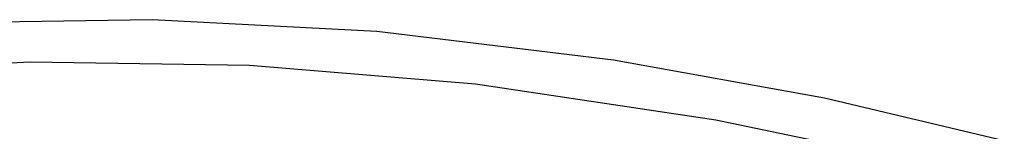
# Model space of a CAD drawing. Header units: millimetres. Extents: x -236 to 238, y -282 to 277.
# Tile 38 of 48: x -23.53 to 30.45, y 235.34 to 241.42. Entities that reach past the tile are written whole.
import ezdxf

# ---------------------------------------------------------------- set-up
doc = ezdxf.new("R2010")
doc.units = ezdxf.units.MM
doc.layers.add('THICK', color=7, linetype='Continuous')

msp = doc.modelspace()

# ---------------------------------------------------------------- linework, layer by layer
at = {"layer": 'THICK'}
for p, q in [((-16.262, 241.425), (-28.399, 241.241)), ((-3.95, 240.779), (-16.262, 241.425)), ((9.019, 239.226), (-3.95, 240.779)), ((20.589, 237.137), (9.019, 239.226)), ((-22.954, 239.105), (-33.864, 238.561)), ((-10.921, 238.922), (-22.954, 239.105)), ((1.455, 237.907), (-10.921, 238.922)), ((14.637, 235.939), (1.455, 237.907)), ((30.45, 234.819), (20.589, 237.137)), ((24.17, 233.971), (14.637, 235.939))]:
    msp.add_line(p, q, dxfattribs=at)

doc.saveas('drawing.dxf')
